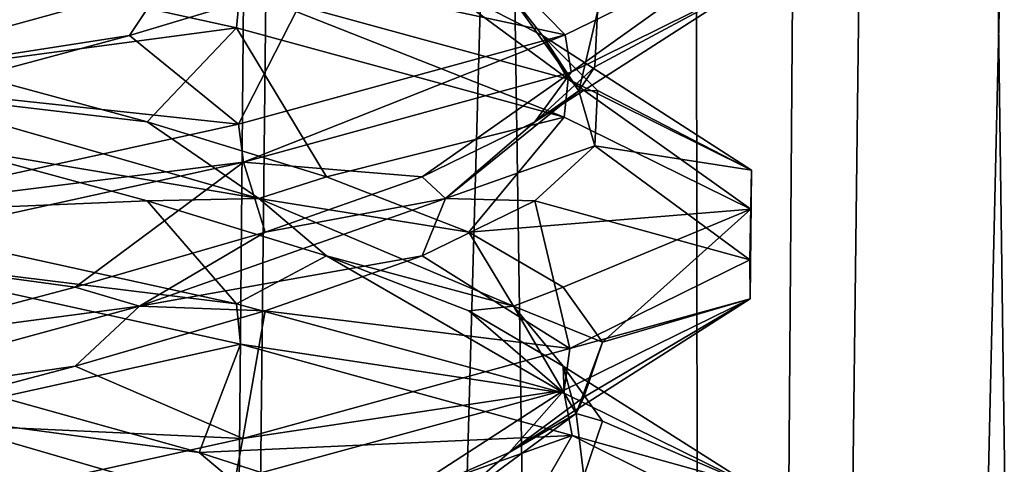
# Model space of a CAD drawing. Header units: millimetres. Extents: x -36.5 to 36.5, y -8.8 to 41.6.
# Tile 161 of 256: x 0.3 to 1.9, y 15.8 to 16.5. Entities that reach past the tile are written whole.
import ezdxf

# ---------------------------------------------------------------- set-up
doc = ezdxf.new("R2010")
doc.units = ezdxf.units.MM
doc.header["$LTSCALE"] = 65.185185
for name, color, linetype in [('160', 7, 'CONTINUOUS'), ('17', 7, 'CONTINUOUS'), ('178', 7, 'CONTINUOUS'), ('179', 7, 'CONTINUOUS'), ('18', 7, 'CONTINUOUS'), ('180', 7, 'CONTINUOUS'), ('19', 7, 'CONTINUOUS'), ('190', 7, 'CONTINUOUS'), ('191', 7, 'CONTINUOUS'), ('192', 7, 'CONTINUOUS'), ('202', 7, 'CONTINUOUS'), ('203', 7, 'CONTINUOUS'), ('224', 7, 'CONTINUOUS'), ('225', 7, 'CONTINUOUS'), ('29', 7, 'CONTINUOUS'), ('30', 7, 'CONTINUOUS'), ('31', 7, 'CONTINUOUS'), ('321', 7, 'CONTINUOUS'), ('41', 7, 'CONTINUOUS'), ('42', 7, 'CONTINUOUS'), ('548', 7, 'CONTINUOUS'), ('553', 7, 'CONTINUOUS'), ('63', 7, 'CONTINUOUS'), ('64', 7, 'CONTINUOUS')]:
    doc.layers.add(name, color=color, linetype=linetype)

msp = doc.modelspace()

# ---------------------------------------------------------------- linework, layer by layer
at = {"layer": '160', "color": 7, "linetype": 'Continuous'}
for points in [[(0.6472, 16.4955, 9.6468), (0, 16.6375, 9.5), (0.6532, 16.5566, 9.6497), (0.6472, 16.4955, 9.6468)], [(1.1781, 16.4251, 11.9284), (1.4597, 16.6261, 11.3452), (1.1688, 16.4844, 11.9401), (1.1781, 16.4251, 11.9284)], [(1.1781, 16.4251, 11.9284), (1.4627, 16.5663, 11.3326), (1.4597, 16.6261, 11.3452), (1.1781, 16.4251, 11.9284)], [(1.1669, 16.3538, 10.0575), (0.6472, 16.4955, 9.6468), (0.6532, 16.5566, 9.6497), (1.1669, 16.3538, 10.0575)], [(1.1669, 16.3538, 10.0575), (0.6532, 16.5566, 9.6497), (1.1735, 16.414, 10.0657), (1.1669, 16.3538, 10.0575)], [(0.6585, 16.2822, 12.3477), (1.1688, 16.4844, 11.9401), (0.6502, 16.3427, 12.3518), (0.6585, 16.2822, 12.3477)], [(0.6585, 16.2822, 12.3477), (1.1781, 16.4251, 11.9284), (1.1688, 16.4844, 11.9401), (0.6585, 16.2822, 12.3477)], [(1.4631, 16.2082, 10.6694), (1.1669, 16.3538, 10.0575), (1.1735, 16.414, 10.0657), (1.4631, 16.2082, 10.6694)], [(1.4631, 16.2082, 10.6694), (1.1735, 16.414, 10.0657), (1.4642, 16.2697, 10.6743), (1.4631, 16.2082, 10.6694)], [(0, 16.2, 12.5), (0.6585, 16.2822, 12.3477), (0.6502, 16.3427, 12.3518), (0, 16.2, 12.5)], [(0, 16.2, 12.5), (0, 16.1375, 12.5), (0.6585, 16.2822, 12.3477), (0, 16.2, 12.5)], [(1.462, 16.0657, 11.3357), (1.4642, 16.2697, 10.6743), (1.4616, 16.1279, 11.337), (1.462, 16.0657, 11.3357)], [(1.462, 16.0657, 11.3357), (1.4631, 16.2082, 10.6694), (1.4642, 16.2697, 10.6743), (1.462, 16.0657, 11.3357)], [(0, 16.1375, 9.5), (0, 16.2, 9.5), (0.6472, 16.058, 9.6468), (0, 16.1375, 9.5)], [(0, 16.1375, 9.5), (0.6472, 16.058, 9.6468), (0.6537, 15.994, 9.6499), (0, 16.1375, 9.5)], [(1.462, 16.0657, 11.3357), (1.4616, 16.1279, 11.337), (1.1763, 15.9869, 11.9307), (1.462, 16.0657, 11.3357)], [(0.6472, 16.058, 9.6468), (1.1669, 15.9163, 10.0575), (0.6537, 15.994, 9.6499), (0.6472, 16.058, 9.6468)], [(1.1672, 15.9213, 11.9422), (1.462, 16.0657, 11.3357), (1.1763, 15.9869, 11.9307), (1.1672, 15.9213, 11.9422)], [(1.1669, 15.9163, 10.0575), (1.1795, 15.8495, 10.0733), (0.6537, 15.994, 9.6499), (1.1669, 15.9163, 10.0575)], [(1.1672, 15.9213, 11.9422), (1.1763, 15.9869, 11.9307), (0.6572, 15.8444, 12.3484), (1.1672, 15.9213, 11.9422)], [(0.6451, 15.779, 12.3542), (1.1672, 15.9213, 11.9422), (0.6572, 15.8444, 12.3484), (0.6451, 15.779, 12.3542)], [(1.1669, 15.9163, 10.0575), (1.4631, 15.7707, 10.6694), (1.1795, 15.8495, 10.0733), (1.1669, 15.9163, 10.0575)], [(0, 15.7, 12.5), (0.6451, 15.779, 12.3542), (0.6572, 15.8444, 12.3484), (0, 15.7, 12.5)], [(1.4631, 15.7707, 10.6694), (1.4634, 15.708, 10.6705), (1.1795, 15.8495, 10.0733), (1.4631, 15.7707, 10.6694)]]:
    msp.add_3dface(points, dxfattribs=at)
at = {"layer": '17', "color": 7, "linetype": 'Continuous'}
for points in [[(0.5056, 16.2213, 9.8794), (0, 16.2, 9.5), (0.1832, 16.3086, 9.7844), (0.5056, 16.2213, 9.8794)], [(0.6472, 16.058, 9.6468), (0, 16.2, 9.5), (0.5056, 16.2213, 9.8794), (0.6472, 16.058, 9.6468)], [(0.7902, 16.134, 10.0583), (0.6472, 16.058, 9.6468), (0.5056, 16.2213, 9.8794), (0.7902, 16.134, 10.0583)], [(1.1669, 15.9163, 10.0575), (0.6472, 16.058, 9.6468), (0.7902, 16.134, 10.0583), (1.1669, 15.9163, 10.0575)], [(1.0158, 16.0467, 10.3075), (1.1669, 15.9163, 10.0575), (0.7902, 16.134, 10.0583), (1.0158, 16.0467, 10.3075)], [(1.1654, 15.9594, 10.6085), (1.1669, 15.9163, 10.0575), (1.0158, 16.0467, 10.3075), (1.1654, 15.9594, 10.6085)], [(1.4631, 15.7707, 10.6694), (1.1669, 15.9163, 10.0575), (1.1654, 15.9594, 10.6085), (1.4631, 15.7707, 10.6694)], [(1.2278, 15.8721, 10.9387), (1.4631, 15.7707, 10.6694), (1.1654, 15.9594, 10.6085), (1.2278, 15.8721, 10.9387)], [(1.1985, 15.7848, 11.2736), (1.4631, 15.7707, 10.6694), (1.2278, 15.8721, 10.9387), (1.1985, 15.7848, 11.2736)]]:
    msp.add_3dface(points, dxfattribs=at)
at = {"layer": '178', "color": 7, "linetype": 'Continuous'}
for points in [[(0.5056, 16.2213, -12.1206), (0, 16.2, -12.5), (0.1832, 16.3086, -12.2156), (0.5056, 16.2213, -12.1206)], [(0.6472, 16.058, -12.3532), (0, 16.2, -12.5), (0.5056, 16.2213, -12.1206), (0.6472, 16.058, -12.3532)], [(0.7902, 16.134, -11.9417), (0.6472, 16.058, -12.3532), (0.5056, 16.2213, -12.1206), (0.7902, 16.134, -11.9417)], [(1.1669, 15.9163, -11.9425), (0.6472, 16.058, -12.3532), (0.7902, 16.134, -11.9417), (1.1669, 15.9163, -11.9425)], [(1.0158, 16.0467, -11.6925), (1.1669, 15.9163, -11.9425), (0.7902, 16.134, -11.9417), (1.0158, 16.0467, -11.6925)], [(1.1654, 15.9594, -11.3915), (1.1669, 15.9163, -11.9425), (1.0158, 16.0467, -11.6925), (1.1654, 15.9594, -11.3915)], [(1.4631, 15.7707, -11.3306), (1.1669, 15.9163, -11.9425), (1.1654, 15.9594, -11.3915), (1.4631, 15.7707, -11.3306)], [(1.2278, 15.8721, -11.0613), (1.4631, 15.7707, -11.3306), (1.1654, 15.9594, -11.3915), (1.2278, 15.8721, -11.0613)], [(1.1985, 15.7848, -10.7264), (1.4631, 15.7707, -11.3306), (1.2278, 15.8721, -11.0613), (1.1985, 15.7848, -10.7264)]]:
    msp.add_3dface(points, dxfattribs=at)
at = {"layer": '179', "color": 7, "linetype": 'Continuous'}
for points in [[(0.5056, 16.3463, -12.1206), (0.0871, 16.3955, -12.1901), (0.1832, 16.4336, -12.2156), (0.5056, 16.3463, -12.1206)], [(0.6825, 16.225, -11.9789), (0.1832, 16.3086, -12.2156), (0.0871, 16.3955, -12.1901), (0.6825, 16.225, -11.9789)], [(0.6825, 16.225, -11.9789), (0.0871, 16.3955, -12.1901), (0.5056, 16.3463, -12.1206), (0.6825, 16.225, -11.9789)], [(0.7902, 16.259, -11.9417), (0.6825, 16.225, -11.9789), (0.5056, 16.3463, -12.1206), (0.7902, 16.259, -11.9417)], [(0.5056, 16.2213, -12.1206), (0.1832, 16.3086, -12.2156), (0.6825, 16.225, -11.9789), (0.5056, 16.2213, -12.1206)], [(1.0158, 16.1717, -11.6925), (0.6825, 16.225, -11.9789), (0.7902, 16.259, -11.9417), (1.0158, 16.1717, -11.6925)], [(0.7902, 16.134, -11.9417), (0.5056, 16.2213, -12.1206), (0.6825, 16.225, -11.9789), (0.7902, 16.134, -11.9417)], [(1.0865, 16.0544, -11.4933), (0.7902, 16.134, -11.9417), (0.6825, 16.225, -11.9789), (1.0865, 16.0544, -11.4933)], [(1.0865, 16.0544, -11.4933), (0.6825, 16.225, -11.9789), (1.0158, 16.1717, -11.6925), (1.0865, 16.0544, -11.4933)], [(1.1654, 16.0844, -11.3915), (1.0865, 16.0544, -11.4933), (1.0158, 16.1717, -11.6925), (1.1654, 16.0844, -11.3915)], [(1.0158, 16.0467, -11.6925), (0.7902, 16.134, -11.9417), (1.0865, 16.0544, -11.4933), (1.0158, 16.0467, -11.6925)], [(1.2278, 15.9971, -11.0613), (1.0865, 16.0544, -11.4933), (1.1654, 16.0844, -11.3915), (1.2278, 15.9971, -11.0613)], [(1.1654, 15.9594, -11.3915), (1.0158, 16.0467, -11.6925), (1.0865, 16.0544, -11.4933), (1.1654, 15.9594, -11.3915)], [(1.1861, 15.8839, -10.8695), (1.1654, 15.9594, -11.3915), (1.0865, 16.0544, -11.4933), (1.1861, 15.8839, -10.8695)], [(1.1861, 15.8839, -10.8695), (1.0865, 16.0544, -11.4933), (1.2278, 15.9971, -11.0613), (1.1861, 15.8839, -10.8695)], [(1.1985, 15.9098, -10.7264), (1.1861, 15.8839, -10.8695), (1.2278, 15.9971, -11.0613), (1.1985, 15.9098, -10.7264)], [(1.2278, 15.8721, -11.0613), (1.1654, 15.9594, -11.3915), (1.1861, 15.8839, -10.8695), (1.2278, 15.8721, -11.0613)], [(1.0797, 15.8225, -10.4121), (1.1861, 15.8839, -10.8695), (1.1985, 15.9098, -10.7264), (1.0797, 15.8225, -10.4121)], [(0.9533, 15.7133, -10.2823), (1.1985, 15.7848, -10.7264), (1.1861, 15.8839, -10.8695), (0.9533, 15.7133, -10.2823)], [(0.9533, 15.7133, -10.2823), (1.1861, 15.8839, -10.8695), (1.0797, 15.8225, -10.4121), (0.9533, 15.7133, -10.2823)], [(1.1985, 15.7848, -10.7264), (1.2278, 15.8721, -11.0613), (1.1861, 15.8839, -10.8695), (1.1985, 15.7848, -10.7264)], [(0.8801, 15.7352, -10.1416), (0.9533, 15.7133, -10.2823), (1.0797, 15.8225, -10.4121), (0.8801, 15.7352, -10.1416)]]:
    msp.add_3dface(points, dxfattribs=at)
at = {"layer": '18', "color": 7, "linetype": 'Continuous'}
for points in [[(0.5056, 16.3463, 9.8794), (0.0871, 16.3955, 9.8099), (0.1832, 16.4336, 9.7844), (0.5056, 16.3463, 9.8794)], [(0.6825, 16.225, 10.0211), (0.1832, 16.3086, 9.7844), (0.0871, 16.3955, 9.8099), (0.6825, 16.225, 10.0211)], [(0.6825, 16.225, 10.0211), (0.0871, 16.3955, 9.8099), (0.5056, 16.3463, 9.8794), (0.6825, 16.225, 10.0211)], [(0.7902, 16.259, 10.0583), (0.6825, 16.225, 10.0211), (0.5056, 16.3463, 9.8794), (0.7902, 16.259, 10.0583)], [(0.5056, 16.2213, 9.8794), (0.1832, 16.3086, 9.7844), (0.6825, 16.225, 10.0211), (0.5056, 16.2213, 9.8794)], [(1.0158, 16.1717, 10.3075), (0.6825, 16.225, 10.0211), (0.7902, 16.259, 10.0583), (1.0158, 16.1717, 10.3075)], [(0.7902, 16.134, 10.0583), (0.5056, 16.2213, 9.8794), (0.6825, 16.225, 10.0211), (0.7902, 16.134, 10.0583)], [(1.0865, 16.0544, 10.5067), (0.7902, 16.134, 10.0583), (0.6825, 16.225, 10.0211), (1.0865, 16.0544, 10.5067)], [(1.0865, 16.0544, 10.5067), (0.6825, 16.225, 10.0211), (1.0158, 16.1717, 10.3075), (1.0865, 16.0544, 10.5067)], [(1.1654, 16.0844, 10.6085), (1.0865, 16.0544, 10.5067), (1.0158, 16.1717, 10.3075), (1.1654, 16.0844, 10.6085)], [(1.0158, 16.0467, 10.3075), (0.7902, 16.134, 10.0583), (1.0865, 16.0544, 10.5067), (1.0158, 16.0467, 10.3075)], [(1.2278, 15.9971, 10.9387), (1.0865, 16.0544, 10.5067), (1.1654, 16.0844, 10.6085), (1.2278, 15.9971, 10.9387)], [(1.1654, 15.9594, 10.6085), (1.0158, 16.0467, 10.3075), (1.0865, 16.0544, 10.5067), (1.1654, 15.9594, 10.6085)], [(1.1861, 15.8839, 11.1305), (1.1654, 15.9594, 10.6085), (1.0865, 16.0544, 10.5067), (1.1861, 15.8839, 11.1305)], [(1.1861, 15.8839, 11.1305), (1.0865, 16.0544, 10.5067), (1.2278, 15.9971, 10.9387), (1.1861, 15.8839, 11.1305)], [(1.1985, 15.9098, 11.2736), (1.1861, 15.8839, 11.1305), (1.2278, 15.9971, 10.9387), (1.1985, 15.9098, 11.2736)], [(1.2278, 15.8721, 10.9387), (1.1654, 15.9594, 10.6085), (1.1861, 15.8839, 11.1305), (1.2278, 15.8721, 10.9387)], [(1.0797, 15.8225, 11.5879), (1.1861, 15.8839, 11.1305), (1.1985, 15.9098, 11.2736), (1.0797, 15.8225, 11.5879)], [(0.9533, 15.7133, 11.7177), (1.1985, 15.7848, 11.2736), (1.1861, 15.8839, 11.1305), (0.9533, 15.7133, 11.7177)], [(0.9533, 15.7133, 11.7177), (1.1861, 15.8839, 11.1305), (1.0797, 15.8225, 11.5879), (0.9533, 15.7133, 11.7177)], [(1.1985, 15.7848, 11.2736), (1.2278, 15.8721, 10.9387), (1.1861, 15.8839, 11.1305), (1.1985, 15.7848, 11.2736)], [(0.8801, 15.7352, 11.8584), (0.9533, 15.7133, 11.7177), (1.0797, 15.8225, 11.5879), (0.8801, 15.7352, 11.8584)]]:
    msp.add_3dface(points, dxfattribs=at)
at = {"layer": '180', "color": 7, "linetype": 'Continuous'}
for points in [[(0.1832, 16.4336, -12.2156), (0, 16.6375, -12.5), (0.6472, 16.4955, -12.3532), (0.1832, 16.4336, -12.2156)], [(0.5056, 16.3463, -12.1206), (0.1832, 16.4336, -12.2156), (0.6472, 16.4955, -12.3532), (0.5056, 16.3463, -12.1206)], [(0.7902, 16.259, -11.9417), (0.5056, 16.3463, -12.1206), (0.6472, 16.4955, -12.3532), (0.7902, 16.259, -11.9417)], [(1.1669, 16.3538, -11.9425), (0.7902, 16.259, -11.9417), (0.6472, 16.4955, -12.3532), (1.1669, 16.3538, -11.9425)], [(1.0158, 16.1717, -11.6925), (0.7902, 16.259, -11.9417), (1.1669, 16.3538, -11.9425), (1.0158, 16.1717, -11.6925)], [(1.4631, 16.2082, -11.3306), (1.0158, 16.1717, -11.6925), (1.1669, 16.3538, -11.9425), (1.4631, 16.2082, -11.3306)], [(1.1654, 16.0844, -11.3915), (1.0158, 16.1717, -11.6925), (1.4631, 16.2082, -11.3306), (1.1654, 16.0844, -11.3915)], [(1.2278, 15.9971, -11.0613), (1.1654, 16.0844, -11.3915), (1.4631, 16.2082, -11.3306), (1.2278, 15.9971, -11.0613)], [(1.462, 16.0657, -10.6643), (1.2278, 15.9971, -11.0613), (1.4631, 16.2082, -11.3306), (1.462, 16.0657, -10.6643)], [(1.0797, 15.8225, -10.4121), (1.1985, 15.9098, -10.7264), (1.462, 16.0657, -10.6643), (1.0797, 15.8225, -10.4121)], [(1.1672, 15.9213, -10.0578), (1.0797, 15.8225, -10.4121), (1.462, 16.0657, -10.6643), (1.1672, 15.9213, -10.0578)], [(1.1985, 15.9098, -10.7264), (1.2278, 15.9971, -11.0613), (1.462, 16.0657, -10.6643), (1.1985, 15.9098, -10.7264)], [(0.6451, 15.779, -9.6458), (0.8801, 15.7352, -10.1416), (1.1672, 15.9213, -10.0578), (0.6451, 15.779, -9.6458)], [(0.8801, 15.7352, -10.1416), (1.0797, 15.8225, -10.4121), (1.1672, 15.9213, -10.0578), (0.8801, 15.7352, -10.1416)]]:
    msp.add_3dface(points, dxfattribs=at)
at = {"layer": '19', "color": 7, "linetype": 'Continuous'}
for points in [[(0.1832, 16.4336, 9.7844), (0, 16.6375, 9.5), (0.6472, 16.4955, 9.6468), (0.1832, 16.4336, 9.7844)], [(0.5056, 16.3463, 9.8794), (0.1832, 16.4336, 9.7844), (0.6472, 16.4955, 9.6468), (0.5056, 16.3463, 9.8794)], [(0.7902, 16.259, 10.0583), (0.5056, 16.3463, 9.8794), (0.6472, 16.4955, 9.6468), (0.7902, 16.259, 10.0583)], [(1.1669, 16.3538, 10.0575), (0.7902, 16.259, 10.0583), (0.6472, 16.4955, 9.6468), (1.1669, 16.3538, 10.0575)], [(1.0158, 16.1717, 10.3075), (0.7902, 16.259, 10.0583), (1.1669, 16.3538, 10.0575), (1.0158, 16.1717, 10.3075)], [(1.4631, 16.2082, 10.6694), (1.0158, 16.1717, 10.3075), (1.1669, 16.3538, 10.0575), (1.4631, 16.2082, 10.6694)], [(1.1654, 16.0844, 10.6085), (1.0158, 16.1717, 10.3075), (1.4631, 16.2082, 10.6694), (1.1654, 16.0844, 10.6085)], [(1.2278, 15.9971, 10.9387), (1.1654, 16.0844, 10.6085), (1.4631, 16.2082, 10.6694), (1.2278, 15.9971, 10.9387)], [(1.462, 16.0657, 11.3357), (1.2278, 15.9971, 10.9387), (1.4631, 16.2082, 10.6694), (1.462, 16.0657, 11.3357)], [(1.0797, 15.8225, 11.5879), (1.1985, 15.9098, 11.2736), (1.462, 16.0657, 11.3357), (1.0797, 15.8225, 11.5879)], [(1.1672, 15.9213, 11.9422), (1.0797, 15.8225, 11.5879), (1.462, 16.0657, 11.3357), (1.1672, 15.9213, 11.9422)], [(1.1985, 15.9098, 11.2736), (1.2278, 15.9971, 10.9387), (1.462, 16.0657, 11.3357), (1.1985, 15.9098, 11.2736)], [(0.6451, 15.779, 12.3542), (0.8801, 15.7352, 11.8584), (1.1672, 15.9213, 11.9422), (0.6451, 15.779, 12.3542)], [(0.8801, 15.7352, 11.8584), (1.0797, 15.8225, 11.5879), (1.1672, 15.9213, 11.9422), (0.8801, 15.7352, 11.8584)]]:
    msp.add_3dface(points, dxfattribs=at)
at = {"layer": '190', "color": 7, "linetype": 'Continuous'}
for points in [[(0.6532, 16.5566, -12.3503), (0.9612, 16.5705, -11.7665), (1.1735, 16.414, -11.9343), (0.6532, 16.5566, -12.3503)], [(0.9612, 16.5705, -11.7665), (1.1328, 16.4832, -11.4775), (1.1735, 16.414, -11.9343), (0.9612, 16.5705, -11.7665)], [(1.1328, 16.4832, -11.4775), (1.2198, 16.3959, -11.1529), (1.4642, 16.2697, -11.3257), (1.1328, 16.4832, -11.4775)], [(1.1735, 16.414, -11.9343), (1.1328, 16.4832, -11.4775), (1.4642, 16.2697, -11.3257), (1.1735, 16.414, -11.9343)], [(1.2198, 16.3959, -11.1529), (1.2156, 16.3086, -10.8168), (1.4642, 16.2697, -11.3257), (1.2198, 16.3959, -11.1529)], [(1.2156, 16.3086, -10.8168), (1.1206, 16.2213, -10.4944), (1.4616, 16.1279, -10.663), (1.2156, 16.3086, -10.8168)], [(1.4642, 16.2697, -11.3257), (1.2156, 16.3086, -10.8168), (1.4616, 16.1279, -10.663), (1.4642, 16.2697, -11.3257)], [(1.1206, 16.2213, -10.4944), (0.9417, 16.134, -10.2098), (1.1763, 15.9869, -10.0693), (1.1206, 16.2213, -10.4944)], [(1.4616, 16.1279, -10.663), (1.1206, 16.2213, -10.4944), (1.1763, 15.9869, -10.0693), (1.4616, 16.1279, -10.663)], [(0.9417, 16.134, -10.2098), (0.6925, 16.0467, -9.9842), (1.1763, 15.9869, -10.0693), (0.9417, 16.134, -10.2098)], [(0.6925, 16.0467, -9.9842), (0.3915, 15.9594, -9.8346), (0.6572, 15.8444, -9.6516), (0.6925, 16.0467, -9.9842)], [(1.1763, 15.9869, -10.0693), (0.6925, 16.0467, -9.9842), (0.6572, 15.8444, -9.6516), (1.1763, 15.9869, -10.0693)], [(0.3915, 15.9594, -9.8346), (0.0613, 15.8721, -9.7722), (0.6572, 15.8444, -9.6516), (0.3915, 15.9594, -9.8346)], [(0.0613, 15.8721, -9.7722), (0, 15.7, -9.5), (0.6572, 15.8444, -9.6516), (0.0613, 15.8721, -9.7722)]]:
    msp.add_3dface(points, dxfattribs=at)
at = {"layer": '191', "color": 7, "linetype": 'Continuous'}
for points in [[(1.1328, 16.4832, -11.4775), (0.9612, 16.5705, -11.7665), (1.0678, 16.566, -11.5327), (1.1328, 16.4832, -11.4775)], [(1.1901, 16.3955, -10.9129), (1.1328, 16.4832, -11.4775), (1.0678, 16.566, -11.5327), (1.1901, 16.3955, -10.9129)], [(1.1901, 16.3955, -10.9129), (1.0678, 16.566, -11.5327), (1.2198, 16.5209, -11.1529), (1.1901, 16.3955, -10.9129)], [(1.2156, 16.4336, -10.8168), (1.1901, 16.3955, -10.9129), (1.2198, 16.5209, -11.1529), (1.2156, 16.4336, -10.8168)], [(1.2198, 16.3959, -11.1529), (1.1328, 16.4832, -11.4775), (1.1901, 16.3955, -10.9129), (1.2198, 16.3959, -11.1529)], [(1.1206, 16.3463, -10.4944), (1.1901, 16.3955, -10.9129), (1.2156, 16.4336, -10.8168), (1.1206, 16.3463, -10.4944)], [(0.9789, 16.225, -10.3175), (1.2156, 16.3086, -10.8168), (1.1901, 16.3955, -10.9129), (0.9789, 16.225, -10.3175)], [(0.9789, 16.225, -10.3175), (1.1901, 16.3955, -10.9129), (1.1206, 16.3463, -10.4944), (0.9789, 16.225, -10.3175)], [(1.2156, 16.3086, -10.8168), (1.2198, 16.3959, -11.1529), (1.1901, 16.3955, -10.9129), (1.2156, 16.3086, -10.8168)], [(0.9417, 16.259, -10.2098), (0.9789, 16.225, -10.3175), (1.1206, 16.3463, -10.4944), (0.9417, 16.259, -10.2098)], [(1.1206, 16.2213, -10.4944), (1.2156, 16.3086, -10.8168), (0.9789, 16.225, -10.3175), (1.1206, 16.2213, -10.4944)], [(0.6925, 16.1717, -9.9842), (0.9789, 16.225, -10.3175), (0.9417, 16.259, -10.2098), (0.6925, 16.1717, -9.9842)], [(0.4933, 16.0544, -9.9135), (0.9417, 16.134, -10.2098), (0.9789, 16.225, -10.3175), (0.4933, 16.0544, -9.9135)], [(0.4933, 16.0544, -9.9135), (0.9789, 16.225, -10.3175), (0.6925, 16.1717, -9.9842), (0.4933, 16.0544, -9.9135)], [(0.9417, 16.134, -10.2098), (1.1206, 16.2213, -10.4944), (0.9789, 16.225, -10.3175), (0.9417, 16.134, -10.2098)], [(0.3915, 16.0844, -9.8346), (0.4933, 16.0544, -9.9135), (0.6925, 16.1717, -9.9842), (0.3915, 16.0844, -9.8346)], [(0.6925, 16.0467, -9.9842), (0.9417, 16.134, -10.2098), (0.4933, 16.0544, -9.9135), (0.6925, 16.0467, -9.9842)], [(0.0613, 15.9971, -9.7722), (0.4933, 16.0544, -9.9135), (0.3915, 16.0844, -9.8346), (0.0613, 15.9971, -9.7722)], [(-0.1305, 15.8839, -9.8139), (0.3915, 15.9594, -9.8346), (0.4933, 16.0544, -9.9135), (-0.1305, 15.8839, -9.8139)], [(-0.1305, 15.8839, -9.8139), (0.4933, 16.0544, -9.9135), (0.0613, 15.9971, -9.7722), (-0.1305, 15.8839, -9.8139)], [(0.3915, 15.9594, -9.8346), (0.6925, 16.0467, -9.9842), (0.4933, 16.0544, -9.9135), (0.3915, 15.9594, -9.8346)], [(0.0613, 15.8721, -9.7722), (0.3915, 15.9594, -9.8346), (-0.1305, 15.8839, -9.8139), (0.0613, 15.8721, -9.7722)]]:
    msp.add_3dface(points, dxfattribs=at)
at = {"layer": '192', "color": 7, "linetype": 'Continuous'}
for points in [[(1.1206, 16.3463, -10.4944), (1.2156, 16.4336, -10.8168), (1.4627, 16.5663, -10.6674), (1.1206, 16.3463, -10.4944)], [(1.1781, 16.4251, -10.0716), (1.1206, 16.3463, -10.4944), (1.4627, 16.5663, -10.6674), (1.1781, 16.4251, -10.0716)], [(1.2156, 16.4336, -10.8168), (1.2198, 16.5209, -11.1529), (1.4627, 16.5663, -10.6674), (1.2156, 16.4336, -10.8168)], [(0.6585, 16.2822, -9.6523), (0.9417, 16.259, -10.2098), (1.1781, 16.4251, -10.0716), (0.6585, 16.2822, -9.6523)], [(0.9417, 16.259, -10.2098), (1.1206, 16.3463, -10.4944), (1.1781, 16.4251, -10.0716), (0.9417, 16.259, -10.2098)], [(0, 16.1375, -9.5), (0.3915, 16.0844, -9.8346), (0.6585, 16.2822, -9.6523), (0, 16.1375, -9.5)], [(0.3915, 16.0844, -9.8346), (0.6925, 16.1717, -9.9842), (0.6585, 16.2822, -9.6523), (0.3915, 16.0844, -9.8346)], [(0.6925, 16.1717, -9.9842), (0.9417, 16.259, -10.2098), (0.6585, 16.2822, -9.6523), (0.6925, 16.1717, -9.9842)], [(0, 16.1375, -9.5), (0.0613, 15.9971, -9.7722), (0.3915, 16.0844, -9.8346), (0, 16.1375, -9.5)]]:
    msp.add_3dface(points, dxfattribs=at)
at = {"layer": '202', "color": 7, "linetype": 'Continuous'}
for points in [[(0.9982, 16.6578, -10.2824), (0.7665, 16.5705, -10.0388), (1.1688, 16.4844, -10.0599), (0.9982, 16.6578, -10.2824)], [(1.4597, 16.6261, -10.6548), (0.9982, 16.6578, -10.2824), (1.1688, 16.4844, -10.0599), (1.4597, 16.6261, -10.6548)], [(0.7665, 16.5705, -10.0388), (0.4775, 16.4832, -9.8672), (0.6502, 16.3427, -9.6482), (0.7665, 16.5705, -10.0388)], [(1.1688, 16.4844, -10.0599), (0.7665, 16.5705, -10.0388), (0.6502, 16.3427, -9.6482), (1.1688, 16.4844, -10.0599)], [(0.4775, 16.4832, -9.8672), (0.1529, 16.3959, -9.7802), (0.6502, 16.3427, -9.6482), (0.4775, 16.4832, -9.8672)], [(0.1529, 16.3959, -9.7802), (0, 16.2, -9.5), (0.6502, 16.3427, -9.6482), (0.1529, 16.3959, -9.7802)]]:
    msp.add_3dface(points, dxfattribs=at)
at = {"layer": '203', "color": 7, "linetype": 'Continuous'}
for points in [[(-0.0871, 16.3955, -9.8099), (0.4775, 16.4832, -9.8672), (0.5327, 16.566, -9.9322), (-0.0871, 16.3955, -9.8099)], [(-0.0871, 16.3955, -9.8099), (0.5327, 16.566, -9.9322), (0.1529, 16.5209, -9.7802), (-0.0871, 16.3955, -9.8099)], [(0.4775, 16.4832, -9.8672), (0.7665, 16.5705, -10.0388), (0.5327, 16.566, -9.9322), (0.4775, 16.4832, -9.8672)], [(0.1529, 16.3959, -9.7802), (0.4775, 16.4832, -9.8672), (-0.0871, 16.3955, -9.8099), (0.1529, 16.3959, -9.7802)]]:
    msp.add_3dface(points, dxfattribs=at)
at = {"layer": '224', "color": 7, "linetype": 'Continuous'}
for points in [[(0.5879, 15.8225, -12.0797), (0.1305, 15.8839, -12.1861), (0.2736, 15.9098, -12.1985), (0.5879, 15.8225, -12.0797)], [(0.7177, 15.7133, -11.9533), (0.2736, 15.7848, -12.1985), (0.1305, 15.8839, -12.1861), (0.7177, 15.7133, -11.9533)], [(0.7177, 15.7133, -11.9533), (0.1305, 15.8839, -12.1861), (0.5879, 15.8225, -12.0797), (0.7177, 15.7133, -11.9533)], [(0.8584, 15.7352, -11.8801), (0.7177, 15.7133, -11.9533), (0.5879, 15.8225, -12.0797), (0.8584, 15.7352, -11.8801)]]:
    msp.add_3dface(points, dxfattribs=at)
at = {"layer": '225', "color": 7, "linetype": 'Continuous'}
for points in [[(0.2736, 15.9098, -12.1985), (0, 16.1375, -12.5), (0.6537, 15.994, -12.3501), (0.2736, 15.9098, -12.1985)], [(0.5879, 15.8225, -12.0797), (0.2736, 15.9098, -12.1985), (0.6537, 15.994, -12.3501), (0.5879, 15.8225, -12.0797)], [(1.1795, 15.8495, -11.9267), (0.5879, 15.8225, -12.0797), (0.6537, 15.994, -12.3501), (1.1795, 15.8495, -11.9267)], [(0.8584, 15.7352, -11.8801), (0.5879, 15.8225, -12.0797), (1.1795, 15.8495, -11.9267), (0.8584, 15.7352, -11.8801)], [(1.0647, 15.6479, -11.6147), (0.8584, 15.7352, -11.8801), (1.1795, 15.8495, -11.9267), (1.0647, 15.6479, -11.6147)], [(1.4634, 15.708, -11.3295), (1.0647, 15.6479, -11.6147), (1.1795, 15.8495, -11.9267), (1.4634, 15.708, -11.3295)]]:
    msp.add_3dface(points, dxfattribs=at)
at = {"layer": '29', "color": 7, "linetype": 'Continuous'}
for points in [[(0.6532, 16.5566, 9.6497), (0.9612, 16.5705, 10.2335), (1.1735, 16.414, 10.0657), (0.6532, 16.5566, 9.6497)], [(0.9612, 16.5705, 10.2335), (1.1328, 16.4832, 10.5225), (1.1735, 16.414, 10.0657), (0.9612, 16.5705, 10.2335)], [(1.1328, 16.4832, 10.5225), (1.2198, 16.3959, 10.8471), (1.4642, 16.2697, 10.6743), (1.1328, 16.4832, 10.5225)], [(1.1735, 16.414, 10.0657), (1.1328, 16.4832, 10.5225), (1.4642, 16.2697, 10.6743), (1.1735, 16.414, 10.0657)], [(1.2198, 16.3959, 10.8471), (1.2156, 16.3086, 11.1832), (1.4642, 16.2697, 10.6743), (1.2198, 16.3959, 10.8471)], [(1.2156, 16.3086, 11.1832), (1.1206, 16.2213, 11.5056), (1.4616, 16.1279, 11.337), (1.2156, 16.3086, 11.1832)], [(1.4642, 16.2697, 10.6743), (1.2156, 16.3086, 11.1832), (1.4616, 16.1279, 11.337), (1.4642, 16.2697, 10.6743)], [(1.1206, 16.2213, 11.5056), (0.9417, 16.134, 11.7902), (1.1763, 15.9869, 11.9307), (1.1206, 16.2213, 11.5056)], [(1.4616, 16.1279, 11.337), (1.1206, 16.2213, 11.5056), (1.1763, 15.9869, 11.9307), (1.4616, 16.1279, 11.337)], [(0.9417, 16.134, 11.7902), (0.6925, 16.0467, 12.0158), (1.1763, 15.9869, 11.9307), (0.9417, 16.134, 11.7902)], [(0.6925, 16.0467, 12.0158), (0.3915, 15.9594, 12.1654), (0.6572, 15.8444, 12.3484), (0.6925, 16.0467, 12.0158)], [(1.1763, 15.9869, 11.9307), (0.6925, 16.0467, 12.0158), (0.6572, 15.8444, 12.3484), (1.1763, 15.9869, 11.9307)], [(0.3915, 15.9594, 12.1654), (0.0613, 15.8721, 12.2278), (0.6572, 15.8444, 12.3484), (0.3915, 15.9594, 12.1654)], [(0.0613, 15.8721, 12.2278), (0, 15.7, 12.5), (0.6572, 15.8444, 12.3484), (0.0613, 15.8721, 12.2278)]]:
    msp.add_3dface(points, dxfattribs=at)
at = {"layer": '30', "color": 7, "linetype": 'Continuous'}
for points in [[(1.1328, 16.4832, 10.5225), (0.9612, 16.5705, 10.2335), (1.0678, 16.566, 10.4673), (1.1328, 16.4832, 10.5225)], [(1.1901, 16.3955, 11.0871), (1.1328, 16.4832, 10.5225), (1.0678, 16.566, 10.4673), (1.1901, 16.3955, 11.0871)], [(1.1901, 16.3955, 11.0871), (1.0678, 16.566, 10.4673), (1.2198, 16.5209, 10.8471), (1.1901, 16.3955, 11.0871)], [(1.2156, 16.4336, 11.1832), (1.1901, 16.3955, 11.0871), (1.2198, 16.5209, 10.8471), (1.2156, 16.4336, 11.1832)], [(1.2198, 16.3959, 10.8471), (1.1328, 16.4832, 10.5225), (1.1901, 16.3955, 11.0871), (1.2198, 16.3959, 10.8471)], [(1.1206, 16.3463, 11.5056), (1.1901, 16.3955, 11.0871), (1.2156, 16.4336, 11.1832), (1.1206, 16.3463, 11.5056)], [(0.9789, 16.225, 11.6825), (1.2156, 16.3086, 11.1832), (1.1901, 16.3955, 11.0871), (0.9789, 16.225, 11.6825)], [(0.9789, 16.225, 11.6825), (1.1901, 16.3955, 11.0871), (1.1206, 16.3463, 11.5056), (0.9789, 16.225, 11.6825)], [(1.2156, 16.3086, 11.1832), (1.2198, 16.3959, 10.8471), (1.1901, 16.3955, 11.0871), (1.2156, 16.3086, 11.1832)], [(0.9417, 16.259, 11.7902), (0.9789, 16.225, 11.6825), (1.1206, 16.3463, 11.5056), (0.9417, 16.259, 11.7902)], [(1.1206, 16.2213, 11.5056), (1.2156, 16.3086, 11.1832), (0.9789, 16.225, 11.6825), (1.1206, 16.2213, 11.5056)], [(0.6925, 16.1717, 12.0158), (0.9789, 16.225, 11.6825), (0.9417, 16.259, 11.7902), (0.6925, 16.1717, 12.0158)], [(0.4933, 16.0544, 12.0865), (0.9417, 16.134, 11.7902), (0.9789, 16.225, 11.6825), (0.4933, 16.0544, 12.0865)], [(0.4933, 16.0544, 12.0865), (0.9789, 16.225, 11.6825), (0.6925, 16.1717, 12.0158), (0.4933, 16.0544, 12.0865)], [(0.9417, 16.134, 11.7902), (1.1206, 16.2213, 11.5056), (0.9789, 16.225, 11.6825), (0.9417, 16.134, 11.7902)], [(0.3915, 16.0844, 12.1654), (0.4933, 16.0544, 12.0865), (0.6925, 16.1717, 12.0158), (0.3915, 16.0844, 12.1654)], [(0.6925, 16.0467, 12.0158), (0.9417, 16.134, 11.7902), (0.4933, 16.0544, 12.0865), (0.6925, 16.0467, 12.0158)], [(0.0613, 15.9971, 12.2278), (0.4933, 16.0544, 12.0865), (0.3915, 16.0844, 12.1654), (0.0613, 15.9971, 12.2278)], [(-0.1305, 15.8839, 12.1861), (0.3915, 15.9594, 12.1654), (0.4933, 16.0544, 12.0865), (-0.1305, 15.8839, 12.1861)], [(-0.1305, 15.8839, 12.1861), (0.4933, 16.0544, 12.0865), (0.0613, 15.9971, 12.2278), (-0.1305, 15.8839, 12.1861)], [(0.3915, 15.9594, 12.1654), (0.6925, 16.0467, 12.0158), (0.4933, 16.0544, 12.0865), (0.3915, 15.9594, 12.1654)], [(0.0613, 15.8721, 12.2278), (0.3915, 15.9594, 12.1654), (-0.1305, 15.8839, 12.1861), (0.0613, 15.8721, 12.2278)]]:
    msp.add_3dface(points, dxfattribs=at)
at = {"layer": '31', "color": 7, "linetype": 'Continuous'}
for points in [[(1.1206, 16.3463, 11.5056), (1.2156, 16.4336, 11.1832), (1.4627, 16.5663, 11.3326), (1.1206, 16.3463, 11.5056)], [(1.1781, 16.4251, 11.9284), (1.1206, 16.3463, 11.5056), (1.4627, 16.5663, 11.3326), (1.1781, 16.4251, 11.9284)], [(1.2156, 16.4336, 11.1832), (1.2198, 16.5209, 10.8471), (1.4627, 16.5663, 11.3326), (1.2156, 16.4336, 11.1832)], [(0.6585, 16.2822, 12.3477), (0.9417, 16.259, 11.7902), (1.1781, 16.4251, 11.9284), (0.6585, 16.2822, 12.3477)], [(0.9417, 16.259, 11.7902), (1.1206, 16.3463, 11.5056), (1.1781, 16.4251, 11.9284), (0.9417, 16.259, 11.7902)], [(0, 16.1375, 12.5), (0.3915, 16.0844, 12.1654), (0.6585, 16.2822, 12.3477), (0, 16.1375, 12.5)], [(0.3915, 16.0844, 12.1654), (0.6925, 16.1717, 12.0158), (0.6585, 16.2822, 12.3477), (0.3915, 16.0844, 12.1654)], [(0.6925, 16.1717, 12.0158), (0.9417, 16.259, 11.7902), (0.6585, 16.2822, 12.3477), (0.6925, 16.1717, 12.0158)], [(0, 16.1375, 12.5), (0.0613, 15.9971, 12.2278), (0.3915, 16.0844, 12.1654), (0, 16.1375, 12.5)]]:
    msp.add_3dface(points, dxfattribs=at)
at = {"layer": '321', "color": 7, "linetype": 'Continuous'}
for points in [[(0.6472, 16.4955, -12.3532), (0, 16.6375, -12.5), (0.6532, 16.5566, -12.3503), (0.6472, 16.4955, -12.3532)], [(1.1781, 16.4251, -10.0716), (1.4597, 16.6261, -10.6548), (1.1688, 16.4844, -10.0599), (1.1781, 16.4251, -10.0716)], [(1.1781, 16.4251, -10.0716), (1.4627, 16.5663, -10.6674), (1.4597, 16.6261, -10.6548), (1.1781, 16.4251, -10.0716)], [(1.1669, 16.3538, -11.9425), (0.6472, 16.4955, -12.3532), (0.6532, 16.5566, -12.3503), (1.1669, 16.3538, -11.9425)], [(1.1669, 16.3538, -11.9425), (0.6532, 16.5566, -12.3503), (1.1735, 16.414, -11.9343), (1.1669, 16.3538, -11.9425)], [(0.6585, 16.2822, -9.6523), (1.1688, 16.4844, -10.0599), (0.6502, 16.3427, -9.6482), (0.6585, 16.2822, -9.6523)], [(0.6585, 16.2822, -9.6523), (1.1781, 16.4251, -10.0716), (1.1688, 16.4844, -10.0599), (0.6585, 16.2822, -9.6523)], [(1.4631, 16.2082, -11.3306), (1.1669, 16.3538, -11.9425), (1.1735, 16.414, -11.9343), (1.4631, 16.2082, -11.3306)], [(1.4631, 16.2082, -11.3306), (1.1735, 16.414, -11.9343), (1.4642, 16.2697, -11.3257), (1.4631, 16.2082, -11.3306)], [(0, 16.2, -9.5), (0.6585, 16.2822, -9.6523), (0.6502, 16.3427, -9.6482), (0, 16.2, -9.5)], [(0, 16.2, -9.5), (0, 16.1375, -9.5), (0.6585, 16.2822, -9.6523), (0, 16.2, -9.5)], [(1.462, 16.0657, -10.6643), (1.4642, 16.2697, -11.3257), (1.4616, 16.1279, -10.663), (1.462, 16.0657, -10.6643)], [(1.462, 16.0657, -10.6643), (1.4631, 16.2082, -11.3306), (1.4642, 16.2697, -11.3257), (1.462, 16.0657, -10.6643)], [(0, 16.1375, -12.5), (0, 16.2, -12.5), (0.6472, 16.058, -12.3532), (0, 16.1375, -12.5)], [(0, 16.1375, -12.5), (0.6472, 16.058, -12.3532), (0.6537, 15.994, -12.3501), (0, 16.1375, -12.5)], [(1.462, 16.0657, -10.6643), (1.4616, 16.1279, -10.663), (1.1763, 15.9869, -10.0693), (1.462, 16.0657, -10.6643)], [(0.6472, 16.058, -12.3532), (1.1669, 15.9163, -11.9425), (0.6537, 15.994, -12.3501), (0.6472, 16.058, -12.3532)], [(1.1672, 15.9213, -10.0578), (1.462, 16.0657, -10.6643), (1.1763, 15.9869, -10.0693), (1.1672, 15.9213, -10.0578)], [(1.1669, 15.9163, -11.9425), (1.1795, 15.8495, -11.9267), (0.6537, 15.994, -12.3501), (1.1669, 15.9163, -11.9425)], [(1.1672, 15.9213, -10.0578), (1.1763, 15.9869, -10.0693), (0.6572, 15.8444, -9.6516), (1.1672, 15.9213, -10.0578)], [(0.6451, 15.779, -9.6458), (1.1672, 15.9213, -10.0578), (0.6572, 15.8444, -9.6516), (0.6451, 15.779, -9.6458)], [(1.1669, 15.9163, -11.9425), (1.4631, 15.7707, -11.3306), (1.1795, 15.8495, -11.9267), (1.1669, 15.9163, -11.9425)], [(0, 15.7, -9.5), (0.6451, 15.779, -9.6458), (0.6572, 15.8444, -9.6516), (0, 15.7, -9.5)], [(1.4631, 15.7707, -11.3306), (1.4634, 15.708, -11.3295), (1.1795, 15.8495, -11.9267), (1.4631, 15.7707, -11.3306)]]:
    msp.add_3dface(points, dxfattribs=at)
at = {"layer": '41', "color": 7, "linetype": 'Continuous'}
for points in [[(0.9982, 16.6578, 11.7176), (0.7665, 16.5705, 11.9612), (1.1688, 16.4844, 11.9401), (0.9982, 16.6578, 11.7176)], [(1.4597, 16.6261, 11.3452), (0.9982, 16.6578, 11.7176), (1.1688, 16.4844, 11.9401), (1.4597, 16.6261, 11.3452)], [(0.7665, 16.5705, 11.9612), (0.4775, 16.4832, 12.1328), (0.6502, 16.3427, 12.3518), (0.7665, 16.5705, 11.9612)], [(1.1688, 16.4844, 11.9401), (0.7665, 16.5705, 11.9612), (0.6502, 16.3427, 12.3518), (1.1688, 16.4844, 11.9401)], [(0.4775, 16.4832, 12.1328), (0.1529, 16.3959, 12.2198), (0.6502, 16.3427, 12.3518), (0.4775, 16.4832, 12.1328)], [(0.1529, 16.3959, 12.2198), (0, 16.2, 12.5), (0.6502, 16.3427, 12.3518), (0.1529, 16.3959, 12.2198)]]:
    msp.add_3dface(points, dxfattribs=at)
at = {"layer": '42', "color": 7, "linetype": 'Continuous'}
for points in [[(-0.0871, 16.3955, 12.1901), (0.4775, 16.4832, 12.1328), (0.5327, 16.566, 12.0678), (-0.0871, 16.3955, 12.1901)], [(-0.0871, 16.3955, 12.1901), (0.5327, 16.566, 12.0678), (0.1529, 16.5209, 12.2198), (-0.0871, 16.3955, 12.1901)], [(0.4775, 16.4832, 12.1328), (0.7665, 16.5705, 11.9612), (0.5327, 16.566, 12.0678), (0.4775, 16.4832, 12.1328)], [(0.1529, 16.3959, 12.2198), (0.4775, 16.4832, 12.1328), (-0.0871, 16.3955, 12.1901), (0.1529, 16.3959, 12.2198)]]:
    msp.add_3dface(points, dxfattribs=at)
at = {"layer": '548', "color": 7, "linetype": 'Continuous'}
for points in [[(0, 28.6, 8.15), (0.4782, -3.5, 8.1905), (0, 32.1, 8.15), (0, 28.6, 8.15)], [(0, 32.1, 8.15), (0.4782, -3.5, 8.1905), (0.8612, 32.1, 8.2834), (0, 32.1, 8.15)], [(0.4782, -3.5, 8.1905), (1.3826, -3.5, 8.508), (0.8612, 32.1, 8.2834), (0.4782, -3.5, 8.1905)], [(0.8612, 32.1, 8.2834), (1.3826, -3.5, 8.508), (1.6428, 32.1, 8.6712), (0.8612, 32.1, 8.2834)], [(1.3826, -3.5, 8.508), (2.1294, -3.5, 9.1059), (1.6428, 32.1, 8.6712), (1.3826, -3.5, 8.508)], [(1.6428, 32.1, 8.6712), (2.1294, -3.5, 9.1059), (2.2694, 32.1, 9.2761), (1.6428, 32.1, 8.6712)], [(-0.4782, -3.5, 8.1905), (0.4782, -3.5, 8.1905), (-0.2451, 28.6, 8.1606), (-0.4782, -3.5, 8.1905)], [(-0.2451, 28.6, 8.1606), (0.4782, -3.5, 8.1905), (0, 28.6, 8.15), (-0.2451, 28.6, 8.1606)]]:
    msp.add_3dface(points, dxfattribs=at)
at = {"layer": '553', "color": 7, "linetype": 'Continuous'}
for points in [[(0.4834, -3.5, -8.1914), (-0.4834, -3.5, -8.1914), (0, 28.9493, -8.15), (0.4834, -3.5, -8.1914)], [(0.7641, 28.7, -8.2543), (0.4834, -3.5, -8.1914), (0, 28.9493, -8.15), (0.7641, 28.7, -8.2543)], [(1.3655, 28.5993, -8.4984), (0.4834, -3.5, -8.1914), (0.7641, 28.7, -8.2543), (1.3655, 28.5993, -8.4984)], [(1.3965, -3.5, -8.5158), (0.4834, -3.5, -8.1914), (1.3655, 28.5993, -8.4984), (1.3965, -3.5, -8.5158)], [(1.7774, 28.5975, -8.7721), (1.3965, -3.5, -8.5158), (1.3655, 28.5993, -8.4984), (1.7774, 28.5975, -8.7721)], [(2.1349, 28.5937, -9.112), (1.3965, -3.5, -8.5158), (1.7774, 28.5975, -8.7721), (2.1349, 28.5937, -9.112)], [(2.147, -3.5, -9.1257), (1.3965, -3.5, -8.5158), (2.1349, 28.5937, -9.112), (2.147, -3.5, -9.1257)]]:
    msp.add_3dface(points, dxfattribs=at)
at = {"layer": '63', "color": 7, "linetype": 'Continuous'}
for points in [[(0.5879, 15.8225, 9.9203), (0.1305, 15.8839, 9.8139), (0.2736, 15.9098, 9.8015), (0.5879, 15.8225, 9.9203)], [(0.7177, 15.7133, 10.0467), (0.2736, 15.7848, 9.8015), (0.1305, 15.8839, 9.8139), (0.7177, 15.7133, 10.0467)], [(0.7177, 15.7133, 10.0467), (0.1305, 15.8839, 9.8139), (0.5879, 15.8225, 9.9203), (0.7177, 15.7133, 10.0467)], [(0.8584, 15.7352, 10.1199), (0.7177, 15.7133, 10.0467), (0.5879, 15.8225, 9.9203), (0.8584, 15.7352, 10.1199)]]:
    msp.add_3dface(points, dxfattribs=at)
at = {"layer": '64', "color": 7, "linetype": 'Continuous'}
for points in [[(0.2736, 15.9098, 9.8015), (0, 16.1375, 9.5), (0.6537, 15.994, 9.6499), (0.2736, 15.9098, 9.8015)], [(0.5879, 15.8225, 9.9203), (0.2736, 15.9098, 9.8015), (0.6537, 15.994, 9.6499), (0.5879, 15.8225, 9.9203)], [(1.1795, 15.8495, 10.0733), (0.5879, 15.8225, 9.9203), (0.6537, 15.994, 9.6499), (1.1795, 15.8495, 10.0733)], [(0.8584, 15.7352, 10.1199), (0.5879, 15.8225, 9.9203), (1.1795, 15.8495, 10.0733), (0.8584, 15.7352, 10.1199)], [(1.0647, 15.6479, 10.3853), (0.8584, 15.7352, 10.1199), (1.1795, 15.8495, 10.0733), (1.0647, 15.6479, 10.3853)], [(1.4634, 15.708, 10.6705), (1.0647, 15.6479, 10.3853), (1.1795, 15.8495, 10.0733), (1.4634, 15.708, 10.6705)]]:
    msp.add_3dface(points, dxfattribs=at)

doc.saveas('drawing.dxf')
